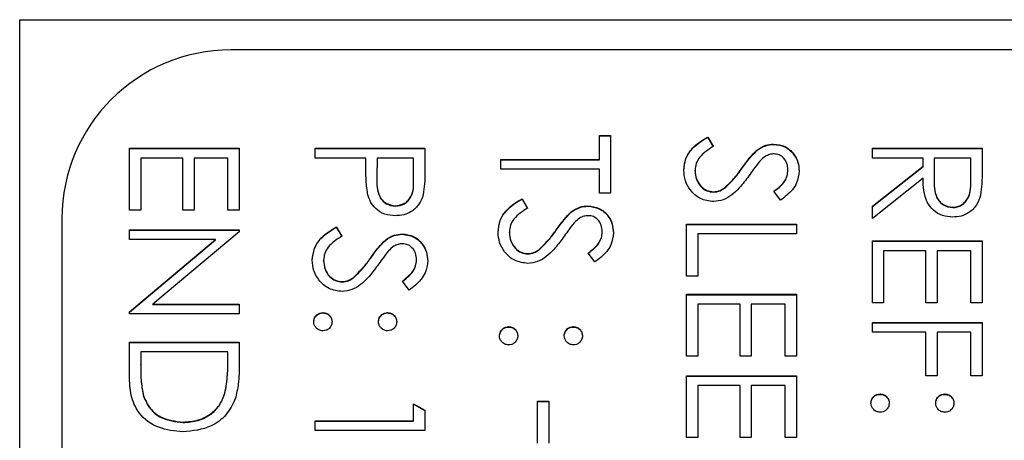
# Model space of a CAD drawing. Header units: millimetres. Extents: x 266 to 1205, y 112 to 961.
# Tile 17 of 27: x 825.1 to 836.76, y 526.31 to 531.3. Entities that reach past the tile are written whole.
import ezdxf

# ---------------------------------------------------------------- set-up
doc = ezdxf.new("R2010")
doc.units = ezdxf.units.MM

msp = doc.modelspace()

# ---------------------------------------------------------------- linework, layer by layer
at = {"color": 7, "linetype": 'Continuous', "lineweight": 25}
for p, q in [((825.098, 531.297), (846.098, 531.297)), ((825.098, 490.297), (825.098, 531.297)), ((839.598, 530.938), (827.598, 530.938)), ((831.964, 529.922), (832.098, 529.922)), ((831.964, 529.639), (831.964, 529.922)), ((831.964, 529.918), (832.098, 529.918)), ((832.098, 529.922), (832.098, 529.24)), ((833.248, 529.906), (833.314, 529.796)), ((833.248, 529.901), (833.248, 529.906)), ((833.248, 529.901), (833.314, 529.791)), ((826.398, 529.04), (826.398, 529.772)), ((826.398, 529.772), (827.698, 529.772)), ((826.398, 529.768), (827.698, 529.768)), ((827.698, 529.772), (827.698, 529.04)), ((828.598, 529.656), (828.598, 529.772)), ((828.598, 529.772), (829.898, 529.772)), ((828.598, 529.768), (829.898, 529.768)), ((829.898, 529.772), (829.898, 529.518)), ((833.83, 529.745), (833.83, 529.75)), ((834.028, 529.818), (834.028, 529.822)), ((835.198, 529.656), (835.198, 529.772)), ((835.198, 529.772), (836.498, 529.772)), ((835.198, 529.768), (836.498, 529.768)), ((836.498, 529.772), (836.498, 529.513)), ((826.531, 529.656), (826.531, 529.04)), ((827.031, 529.656), (826.531, 529.656)), ((827.031, 529.04), (827.031, 529.656)), ((827.164, 529.656), (827.164, 529.04)), ((827.564, 529.656), (827.164, 529.656)), ((827.564, 529.04), (827.564, 529.656)), ((829.198, 529.656), (828.598, 529.656)), ((829.198, 529.563), (829.198, 529.656)), ((829.331, 529.656), (829.328, 529.429)), ((829.764, 529.656), (829.331, 529.656)), ((829.764, 529.418), (829.764, 529.656)), ((830.798, 529.639), (831.964, 529.639)), ((830.798, 529.523), (830.798, 529.639)), ((830.798, 529.635), (831.964, 529.635)), ((831.964, 529.635), (831.964, 529.639)), ((835.798, 529.656), (835.198, 529.656)), ((835.798, 529.561), (835.798, 529.656)), ((835.931, 529.656), (835.929, 529.418)), ((836.364, 529.656), (835.931, 529.656)), ((836.364, 529.412), (836.364, 529.656)), ((831.964, 529.523), (830.798, 529.523)), ((831.964, 529.24), (831.964, 529.523)), ((833.653, 529.533), (833.653, 529.537)), ((834.198, 529.511), (834.198, 529.515)), ((835.198, 529.084), (835.798, 529.561)), ((835.198, 529.08), (835.798, 529.557)), ((835.798, 529.557), (835.798, 529.561)), ((829.328, 529.424), (829.328, 529.419)), ((829.764, 529.414), (829.764, 529.418)), ((833.098, 529.506), (833.098, 529.511)), ((835.798, 529.417), (835.198, 528.94)), ((835.929, 529.414), (835.929, 529.409)), ((836.364, 529.408), (836.364, 529.412)), ((833.446, 529.298), (833.446, 529.303)), ((831.048, 529.173), (831.114, 529.063)), ((831.048, 529.169), (831.048, 529.173)), ((831.048, 529.169), (831.114, 529.059)), ((832.098, 529.24), (831.964, 529.24)), ((833.318, 529.252), (833.318, 529.256)), ((834.111, 529.156), (834.031, 529.262)), ((829.548, 529.085), (829.548, 529.09)), ((831.828, 529.085), (831.828, 529.09)), ((835.198, 528.94), (835.198, 529.084)), ((836.15, 529.069), (836.15, 529.073)), ((825.598, 528.94), (825.598, 492.976)), ((826.531, 529.04), (826.398, 529.04)), ((827.164, 529.04), (827.031, 529.04)), ((827.698, 529.04), (827.564, 529.04)), ((831.63, 529.013), (831.63, 529.017)), ((828.848, 528.84), (828.914, 528.73)), ((828.848, 528.836), (828.848, 528.84)), ((828.848, 528.836), (828.914, 528.726)), ((832.998, 528.257), (832.998, 528.873)), ((832.998, 528.873), (834.298, 528.873)), ((832.998, 528.869), (834.298, 528.869)), ((834.298, 528.873), (834.298, 528.757)), ((826.398, 528.807), (827.698, 528.807)), ((826.398, 528.69), (826.398, 528.807)), ((826.398, 528.802), (827.698, 528.802)), ((827.698, 528.782), (826.674, 527.924)), ((827.698, 528.807), (827.698, 528.782)), ((829.628, 528.752), (829.628, 528.757)), ((830.898, 528.774), (830.898, 528.778)), ((831.453, 528.8), (831.453, 528.804)), ((831.998, 528.778), (831.998, 528.783)), ((833.131, 528.757), (833.131, 528.257)), ((834.298, 528.757), (833.131, 528.757)), ((827.418, 528.69), (826.398, 528.69)), ((826.398, 527.834), (827.418, 528.69)), ((826.398, 527.83), (827.418, 528.686)), ((827.418, 528.686), (827.418, 528.69)), ((829.43, 528.68), (829.43, 528.684)), ((835.198, 527.941), (835.198, 528.674)), ((835.198, 528.674), (836.498, 528.674)), ((835.198, 528.669), (836.498, 528.669)), ((836.498, 528.674), (836.498, 527.941)), ((829.253, 528.467), (829.253, 528.471)), ((831.118, 528.519), (831.118, 528.524)), ((831.246, 528.566), (831.246, 528.57)), ((831.911, 528.424), (831.831, 528.529)), ((835.331, 528.557), (835.331, 527.941)), ((835.831, 528.557), (835.331, 528.557)), ((835.831, 527.941), (835.831, 528.557)), ((835.964, 528.557), (835.964, 527.941)), ((836.364, 528.557), (835.964, 528.557)), ((836.364, 527.941), (836.364, 528.557)), ((828.698, 528.441), (828.698, 528.445)), ((829.798, 528.445), (829.798, 528.45)), ((829.046, 528.233), (829.046, 528.237)), ((833.131, 528.257), (832.998, 528.257)), ((828.918, 528.186), (828.918, 528.191)), ((829.711, 528.091), (829.631, 528.196)), ((832.998, 527.308), (832.998, 528.041)), ((832.998, 528.041), (834.298, 528.041)), ((832.998, 528.036), (834.298, 528.036)), ((834.298, 528.041), (834.298, 527.308)), ((826.674, 527.924), (827.698, 527.924)), ((826.674, 527.92), (826.674, 527.924)), ((826.674, 527.92), (827.698, 527.92)), ((827.698, 527.924), (827.698, 527.808)), ((833.131, 527.924), (833.131, 527.308)), ((833.631, 527.924), (833.131, 527.924)), ((833.631, 527.308), (833.631, 527.924)), ((833.764, 527.924), (833.764, 527.308)), ((834.164, 527.924), (833.764, 527.924)), ((834.164, 527.308), (834.164, 527.924)), ((835.331, 527.941), (835.198, 527.941)), ((835.964, 527.941), (835.831, 527.941)), ((836.498, 527.941), (836.364, 527.941)), ((826.398, 527.808), (826.398, 527.834)), ((827.698, 527.808), (826.398, 527.808)), ((828.689, 527.82), (828.689, 527.824)), ((829.456, 527.82), (829.456, 527.824)), ((830.889, 527.653), (830.889, 527.658)), ((831.656, 527.653), (831.656, 527.658)), ((835.198, 527.591), (835.198, 527.708)), ((835.198, 527.708), (836.498, 527.708)), ((835.198, 527.703), (836.498, 527.703)), ((836.498, 527.708), (836.498, 527.075)), ((835.831, 527.591), (835.198, 527.591)), ((835.831, 527.075), (835.831, 527.591)), ((835.964, 527.591), (835.964, 527.075)), ((836.364, 527.591), (835.964, 527.591)), ((836.364, 527.075), (836.364, 527.591)), ((826.398, 527.475), (827.698, 527.475)), ((826.398, 527.072), (826.398, 527.475)), ((826.398, 527.47), (827.698, 527.47)), ((827.698, 527.475), (827.698, 527.213)), ((826.531, 527.358), (826.531, 527.209)), ((827.564, 527.358), (826.531, 527.358)), ((827.564, 527.267), (827.564, 527.358)), ((833.131, 527.308), (832.998, 527.308)), ((833.764, 527.308), (833.631, 527.308)), ((834.298, 527.308), (834.164, 527.308)), ((826.531, 527.205), (826.531, 527.209)), ((827.564, 527.262), (827.564, 527.267)), ((832.998, 526.343), (832.998, 527.075)), ((832.998, 527.075), (834.298, 527.075)), ((832.998, 527.071), (834.298, 527.071)), ((834.298, 527.075), (834.298, 526.343)), ((835.964, 527.075), (835.831, 527.075)), ((836.498, 527.075), (836.364, 527.075)), ((833.131, 526.959), (833.131, 526.343)), ((833.631, 526.959), (833.131, 526.959)), ((833.631, 526.343), (833.631, 526.959)), ((833.764, 526.959), (833.764, 526.343)), ((834.164, 526.959), (833.764, 526.959)), ((834.164, 526.343), (834.164, 526.959)), ((826.564, 526.833), (826.564, 526.838)), ((827.528, 526.863), (827.528, 526.868)), ((835.289, 526.854), (835.289, 526.859)), ((836.056, 526.854), (836.056, 526.859)), ((829.764, 526.542), (829.764, 526.742)), ((829.764, 526.742), (829.898, 526.666)), ((829.764, 526.738), (829.898, 526.661)), ((831.231, 526.276), (831.231, 526.775)), ((831.231, 526.775), (831.364, 526.775)), ((831.231, 526.771), (831.364, 526.771)), ((831.364, 526.775), (831.364, 526.276)), ((829.898, 526.666), (829.898, 526.426)), ((827.031, 526.521), (827.031, 526.526)), ((828.598, 526.542), (829.764, 526.542)), ((828.598, 526.426), (828.598, 526.542)), ((828.598, 526.538), (829.764, 526.538)), ((829.764, 526.538), (829.764, 526.542)), ((829.898, 526.426), (828.598, 526.426)), ((833.131, 526.343), (832.998, 526.343)), ((833.764, 526.343), (833.631, 526.343)), ((834.298, 526.343), (834.164, 526.343))]:
    msp.add_line(p, q, dxfattribs=at)
msp.add_arc((827.597, 528.939), 1.999, 89.9711, 179.9711, dxfattribs=at)
for points, knots in [([(832.964, 529.511), (832.969, 529.559), (832.979, 529.655), (833.077, 529.803), (833.183, 529.867), (833.248, 529.906)], [0, 0, 0, 0, 0.27988, 0.559666, 1, 1, 1, 1]), ([(832.964, 529.506), (832.969, 529.554), (832.979, 529.65), (833.077, 529.798), (833.183, 529.862), (833.248, 529.901)], [0, 0, 0, 0, 0.27988, 0.559666, 1, 1, 1, 1]), ([(833.314, 529.796), (833.255, 529.757), (833.172, 529.703), (833.106, 529.593), (833.1, 529.538), (833.098, 529.511)], [0, 0, 0, 0, 0.5593206, 0.7797817, 1, 1, 1, 1]), ([(833.653, 529.537), (833.683, 529.579), (833.736, 529.655), (833.801, 529.721), (833.83, 529.75)], [0, 0, 0, 0, 0.560413, 1, 1, 1, 1]), ([(833.83, 529.75), (833.863, 529.773), (833.924, 529.814), (833.996, 529.82), (834.028, 529.822)], [0, 0, 0, 0, 0.55984, 1, 1, 1, 1]), ([(833.83, 529.745), (833.863, 529.768), (833.924, 529.809), (833.996, 529.815), (834.028, 529.818)], [0, 0, 0, 0, 0.5598405, 1, 1, 1, 1]), ([(834.028, 529.822), (834.074, 529.817), (834.166, 529.806), (834.266, 529.717), (834.322, 529.611), (834.328, 529.539), (834.331, 529.502)], [0, 0, 0, 0, 0.279553, 0.558798, 0.779378, 1, 1, 1, 1]), ([(834.028, 529.818), (834.074, 529.812), (834.166, 529.801), (834.266, 529.712), (834.322, 529.606), (834.328, 529.534), (834.331, 529.498)], [0, 0, 0, 0, 0.279553, 0.558798, 0.779378, 1, 1, 1, 1]), ([(833.653, 529.533), (833.683, 529.575), (833.736, 529.65), (833.801, 529.716), (833.83, 529.745)], [0, 0, 0, 0, 0.560413, 1, 1, 1, 1]), ([(834.033, 529.706), (834.015, 529.704), (833.979, 529.701), (833.919, 529.673), (833.885, 529.64), (833.865, 529.62)], [0, 0, 0, 0, 0.279946, 0.559774, 1, 1, 1, 1]), ([(834.198, 529.515), (834.196, 529.542), (834.192, 529.594), (834.151, 529.658), (834.095, 529.699), (834.054, 529.704), (834.033, 529.706)], [0, 0, 0, 0, 0.280274, 0.559931, 0.77992, 1, 1, 1, 1]), ([(829.219, 529.232), (829.211, 529.294), (829.197, 529.404), (829.198, 529.514), (829.198, 529.563)], [0, 0, 0, 0, 0.559694, 1, 1, 1, 1]), ([(829.898, 529.518), (829.898, 529.462), (829.898, 529.363), (829.884, 529.265), (829.878, 529.222)], [0, 0, 0, 0, 0.560314, 1, 1, 1, 1]), ([(833.446, 529.303), (833.488, 529.343), (833.565, 529.414), (833.626, 529.5), (833.653, 529.537)], [0, 0, 0, 0, 0.5594958, 1, 1, 1, 1]), ([(833.446, 529.298), (833.488, 529.338), (833.565, 529.41), (833.626, 529.495), (833.653, 529.533)], [0, 0, 0, 0, 0.559496, 1, 1, 1, 1]), ([(833.865, 529.62), (833.84, 529.588), (833.796, 529.531), (833.754, 529.472), (833.736, 529.446)], [0, 0, 0, 0, 0.5599058, 1, 1, 1, 1]), ([(834.031, 529.262), (834.059, 529.284), (834.105, 529.321), (834.161, 529.382), (834.192, 529.446), (834.196, 529.492), (834.198, 529.515)], [0, 0, 0, 0, 0.340409, 0.560482, 0.78018, 1, 1, 1, 1]), ([(829.328, 529.429), (829.328, 529.349), (829.327, 529.25), (829.393, 529.154), (829.452, 529.105), (829.51, 529.096), (829.548, 529.09)], [0, 0, 0, 0, 0.4997206, 0.6253498, 0.7510825, 1, 1, 1, 1]), ([(829.328, 529.424), (829.328, 529.345), (829.327, 529.246), (829.393, 529.15), (829.452, 529.1), (829.51, 529.091), (829.548, 529.085)], [0, 0, 0, 0, 0.499721, 0.62535, 0.751083, 1, 1, 1, 1]), ([(829.548, 529.09), (829.586, 529.096), (829.642, 529.105), (829.7, 529.152), (829.766, 529.244), (829.765, 529.341), (829.764, 529.418)], [0, 0, 0, 0, 0.248969, 0.374729, 0.500383, 1, 1, 1, 1]), ([(829.548, 529.085), (829.586, 529.091), (829.642, 529.1), (829.7, 529.148), (829.766, 529.24), (829.765, 529.336), (829.764, 529.414)], [0, 0, 0, 0, 0.2489693, 0.3747291, 0.500383, 1, 1, 1, 1]), ([(833.316, 529.14), (833.263, 529.147), (833.156, 529.162), (833.043, 529.265), (832.974, 529.385), (832.968, 529.469), (832.964, 529.511)], [0, 0, 0, 0, 0.279183, 0.559085, 0.779446, 1, 1, 1, 1]), ([(833.098, 529.511), (833.101, 529.476), (833.108, 529.406), (833.161, 529.321), (833.236, 529.267), (833.29, 529.26), (833.318, 529.256)], [0, 0, 0, 0, 0.280276, 0.560148, 0.780153, 1, 1, 1, 1]), ([(833.098, 529.506), (833.101, 529.471), (833.108, 529.402), (833.161, 529.316), (833.236, 529.262), (833.29, 529.255), (833.318, 529.252)], [0, 0, 0, 0, 0.280276, 0.560148, 0.780153, 1, 1, 1, 1]), ([(833.736, 529.446), (833.699, 529.397), (833.639, 529.316), (833.538, 529.218), (833.435, 529.154), (833.356, 529.145), (833.316, 529.14)], [0, 0, 0, 0, 0.340499, 0.560704, 0.780578, 1, 1, 1, 1]), ([(834.031, 529.257), (834.059, 529.28), (834.105, 529.317), (834.161, 529.378), (834.192, 529.441), (834.196, 529.488), (834.198, 529.511)], [0, 0, 0, 0, 0.340409, 0.560482, 0.78018, 1, 1, 1, 1]), ([(834.331, 529.502), (834.325, 529.454), (834.316, 529.374), (834.253, 529.279), (834.186, 529.213), (834.136, 529.175), (834.111, 529.156)], [0, 0, 0, 0, 0.338729, 0.558835, 0.779344, 1, 1, 1, 1]), ([(836.15, 528.957), (836.109, 528.96), (836.027, 528.967), (835.917, 529.031), (835.808, 529.177), (835.802, 529.318), (835.798, 529.417)], [0, 0, 0, 0, 0.18712, 0.373979, 0.560911, 1, 1, 1, 1]), ([(835.929, 529.418), (835.929, 529.338), (835.93, 529.239), (835.993, 529.14), (836.053, 529.088), (836.111, 529.079), (836.15, 529.073)], [0, 0, 0, 0, 0.499827, 0.625498, 0.751208, 1, 1, 1, 1]), ([(835.929, 529.414), (835.929, 529.334), (835.93, 529.234), (835.993, 529.136), (836.053, 529.084), (836.111, 529.075), (836.15, 529.069)], [0, 0, 0, 0, 0.499827, 0.625498, 0.751208, 1, 1, 1, 1]), ([(836.15, 529.073), (836.169, 529.075), (836.207, 529.077), (836.259, 529.103), (836.303, 529.14), (836.367, 529.236), (836.365, 529.334), (836.364, 529.412)], [0, 0, 0, 0, 0.125307, 0.250617, 0.375954, 0.501281, 1, 1, 1, 1]), ([(836.15, 529.069), (836.169, 529.07), (836.207, 529.073), (836.259, 529.099), (836.303, 529.135), (836.367, 529.232), (836.365, 529.33), (836.364, 529.408)], [0, 0, 0, 0, 0.125307, 0.250617, 0.375954, 0.501281, 1, 1, 1, 1]), ([(836.498, 529.513), (836.498, 529.457), (836.498, 529.359), (836.485, 529.261), (836.48, 529.218)], [0, 0, 0, 0, 0.56024, 1, 1, 1, 1]), ([(833.318, 529.256), (833.344, 529.259), (833.39, 529.265), (833.429, 529.291), (833.446, 529.303)], [0, 0, 0, 0, 0.55899, 1, 1, 1, 1]), ([(833.318, 529.252), (833.344, 529.255), (833.39, 529.261), (833.429, 529.287), (833.446, 529.298)], [0, 0, 0, 0, 0.5589902, 1, 1, 1, 1]), ([(829.549, 528.973), (829.506, 528.976), (829.42, 528.982), (829.316, 529.048), (829.249, 529.136), (829.229, 529.2), (829.219, 529.232)], [0, 0, 0, 0, 0.280099, 0.559324, 0.779458, 1, 1, 1, 1]), ([(829.878, 529.222), (829.864, 529.182), (829.835, 529.104), (829.747, 529.022), (829.648, 528.979), (829.582, 528.975), (829.549, 528.973)], [0, 0, 0, 0, 0.279705, 0.559381, 0.779509, 1, 1, 1, 1]), ([(830.764, 528.778), (830.769, 528.826), (830.779, 528.922), (830.877, 529.07), (830.983, 529.134), (831.048, 529.173)], [0, 0, 0, 0, 0.27988, 0.559666, 1, 1, 1, 1]), ([(830.764, 528.774), (830.769, 528.822), (830.779, 528.918), (830.877, 529.066), (830.983, 529.13), (831.048, 529.169)], [0, 0, 0, 0, 0.27988, 0.559666, 1, 1, 1, 1]), ([(836.48, 529.218), (836.466, 529.178), (836.439, 529.096), (836.352, 529.01), (836.251, 528.963), (836.184, 528.959), (836.15, 528.957)], [0, 0, 0, 0, 0.279797, 0.5595, 0.779626, 1, 1, 1, 1]), ([(831.114, 529.063), (831.055, 529.025), (830.972, 528.971), (830.906, 528.861), (830.9, 528.806), (830.898, 528.778)], [0, 0, 0, 0, 0.559321, 0.779782, 1, 1, 1, 1]), ([(831.63, 529.017), (831.663, 529.04), (831.724, 529.081), (831.796, 529.087), (831.828, 529.09)], [0, 0, 0, 0, 0.55984, 1, 1, 1, 1]), ([(831.63, 529.013), (831.663, 529.036), (831.724, 529.076), (831.796, 529.083), (831.828, 529.085)], [0, 0, 0, 0, 0.55984, 1, 1, 1, 1]), ([(831.828, 529.09), (831.874, 529.084), (831.966, 529.073), (832.066, 528.984), (832.122, 528.878), (832.128, 528.806), (832.131, 528.77)], [0, 0, 0, 0, 0.279553, 0.558798, 0.779378, 1, 1, 1, 1]), ([(831.828, 529.085), (831.874, 529.08), (831.966, 529.068), (832.066, 528.98), (832.122, 528.874), (832.128, 528.801), (832.131, 528.765)], [0, 0, 0, 0, 0.279553, 0.558798, 0.779378, 1, 1, 1, 1]), ([(831.453, 528.804), (831.483, 528.847), (831.536, 528.922), (831.601, 528.988), (831.63, 529.017)], [0, 0, 0, 0, 0.560413, 1, 1, 1, 1]), ([(831.453, 528.8), (831.483, 528.842), (831.536, 528.918), (831.601, 528.984), (831.63, 529.013)], [0, 0, 0, 0, 0.560413, 1, 1, 1, 1]), ([(831.833, 528.973), (831.815, 528.972), (831.779, 528.969), (831.719, 528.941), (831.685, 528.908), (831.665, 528.888)], [0, 0, 0, 0, 0.279946, 0.559774, 1, 1, 1, 1]), ([(831.998, 528.783), (831.996, 528.809), (831.992, 528.862), (831.951, 528.925), (831.895, 528.967), (831.854, 528.971), (831.833, 528.973)], [0, 0, 0, 0, 0.280274, 0.559931, 0.77992, 1, 1, 1, 1]), ([(828.564, 528.445), (828.569, 528.493), (828.579, 528.589), (828.677, 528.737), (828.783, 528.801), (828.848, 528.84)], [0, 0, 0, 0, 0.27988, 0.559666, 1, 1, 1, 1]), ([(828.564, 528.441), (828.569, 528.489), (828.579, 528.585), (828.677, 528.733), (828.783, 528.797), (828.848, 528.836)], [0, 0, 0, 0, 0.27988, 0.559666, 1, 1, 1, 1]), ([(831.665, 528.888), (831.64, 528.856), (831.596, 528.798), (831.554, 528.739), (831.536, 528.713)], [0, 0, 0, 0, 0.5599058, 1, 1, 1, 1]), ([(828.914, 528.73), (828.855, 528.692), (828.772, 528.638), (828.706, 528.528), (828.7, 528.473), (828.698, 528.445)], [0, 0, 0, 0, 0.559321, 0.779782, 1, 1, 1, 1]), ([(829.43, 528.684), (829.463, 528.707), (829.524, 528.748), (829.596, 528.754), (829.628, 528.757)], [0, 0, 0, 0, 0.55984, 1, 1, 1, 1]), ([(829.43, 528.68), (829.463, 528.703), (829.524, 528.743), (829.596, 528.75), (829.628, 528.752)], [0, 0, 0, 0, 0.55984, 1, 1, 1, 1]), ([(829.628, 528.757), (829.674, 528.751), (829.766, 528.74), (829.866, 528.651), (829.922, 528.545), (829.928, 528.473), (829.931, 528.437)], [0, 0, 0, 0, 0.279553, 0.558798, 0.779378, 1, 1, 1, 1]), ([(829.628, 528.752), (829.674, 528.747), (829.766, 528.735), (829.866, 528.647), (829.922, 528.541), (829.928, 528.468), (829.931, 528.432)], [0, 0, 0, 0, 0.279553, 0.558798, 0.779378, 1, 1, 1, 1]), ([(831.116, 528.407), (831.063, 528.414), (830.956, 528.429), (830.843, 528.533), (830.774, 528.653), (830.768, 528.736), (830.764, 528.778)], [0, 0, 0, 0, 0.279183, 0.559085, 0.779446, 1, 1, 1, 1]), ([(830.898, 528.778), (830.901, 528.743), (830.908, 528.673), (830.961, 528.588), (831.036, 528.534), (831.09, 528.527), (831.118, 528.524)], [0, 0, 0, 0, 0.280276, 0.560148, 0.780153, 1, 1, 1, 1]), ([(830.898, 528.774), (830.901, 528.739), (830.908, 528.669), (830.961, 528.584), (831.036, 528.529), (831.09, 528.523), (831.118, 528.519)], [0, 0, 0, 0, 0.280276, 0.560148, 0.780153, 1, 1, 1, 1]), ([(831.536, 528.713), (831.499, 528.664), (831.439, 528.583), (831.338, 528.485), (831.235, 528.422), (831.156, 528.412), (831.116, 528.407)], [0, 0, 0, 0, 0.340499, 0.560704, 0.780578, 1, 1, 1, 1]), ([(831.246, 528.57), (831.288, 528.61), (831.365, 528.682), (831.426, 528.767), (831.453, 528.804)], [0, 0, 0, 0, 0.559496, 1, 1, 1, 1]), ([(831.246, 528.566), (831.288, 528.606), (831.365, 528.677), (831.426, 528.762), (831.453, 528.8)], [0, 0, 0, 0, 0.559496, 1, 1, 1, 1]), ([(831.831, 528.529), (831.859, 528.552), (831.905, 528.589), (831.961, 528.65), (831.992, 528.713), (831.996, 528.76), (831.998, 528.783)], [0, 0, 0, 0, 0.340409, 0.560482, 0.78018, 1, 1, 1, 1]), ([(831.831, 528.525), (831.859, 528.547), (831.905, 528.584), (831.961, 528.645), (831.992, 528.709), (831.996, 528.755), (831.998, 528.778)], [0, 0, 0, 0, 0.340409, 0.560482, 0.78018, 1, 1, 1, 1]), ([(832.131, 528.77), (832.125, 528.721), (832.116, 528.641), (832.053, 528.547), (831.986, 528.48), (831.936, 528.443), (831.911, 528.424)], [0, 0, 0, 0, 0.3387292, 0.5588354, 0.7793438, 1, 1, 1, 1]), ([(829.253, 528.471), (829.283, 528.514), (829.336, 528.589), (829.401, 528.655), (829.43, 528.684)], [0, 0, 0, 0, 0.560413, 1, 1, 1, 1]), ([(829.253, 528.467), (829.283, 528.509), (829.336, 528.585), (829.401, 528.651), (829.43, 528.68)], [0, 0, 0, 0, 0.560413, 1, 1, 1, 1]), ([(829.633, 528.64), (829.615, 528.639), (829.579, 528.636), (829.519, 528.608), (829.485, 528.575), (829.465, 528.555)], [0, 0, 0, 0, 0.2799464, 0.5597741, 1, 1, 1, 1]), ([(829.798, 528.45), (829.796, 528.476), (829.792, 528.529), (829.751, 528.592), (829.695, 528.634), (829.654, 528.638), (829.633, 528.64)], [0, 0, 0, 0, 0.280274, 0.559931, 0.77992, 1, 1, 1, 1]), ([(829.046, 528.237), (829.088, 528.277), (829.165, 528.349), (829.226, 528.434), (829.253, 528.471)], [0, 0, 0, 0, 0.559496, 1, 1, 1, 1]), ([(829.046, 528.233), (829.088, 528.273), (829.165, 528.344), (829.226, 528.429), (829.253, 528.467)], [0, 0, 0, 0, 0.559496, 1, 1, 1, 1]), ([(829.465, 528.555), (829.44, 528.523), (829.396, 528.465), (829.354, 528.406), (829.336, 528.38)], [0, 0, 0, 0, 0.559906, 1, 1, 1, 1]), ([(831.118, 528.524), (831.144, 528.527), (831.19, 528.533), (831.229, 528.559), (831.246, 528.57)], [0, 0, 0, 0, 0.55899, 1, 1, 1, 1]), ([(831.118, 528.519), (831.144, 528.522), (831.19, 528.528), (831.229, 528.554), (831.246, 528.566)], [0, 0, 0, 0, 0.55899, 1, 1, 1, 1]), ([(828.916, 528.074), (828.863, 528.081), (828.756, 528.096), (828.643, 528.2), (828.574, 528.32), (828.568, 528.403), (828.564, 528.445)], [0, 0, 0, 0, 0.279183, 0.559085, 0.779446, 1, 1, 1, 1]), ([(828.698, 528.445), (828.701, 528.41), (828.708, 528.34), (828.761, 528.255), (828.836, 528.201), (828.89, 528.194), (828.918, 528.191)], [0, 0, 0, 0, 0.280276, 0.560148, 0.780153, 1, 1, 1, 1]), ([(828.698, 528.441), (828.701, 528.406), (828.708, 528.336), (828.761, 528.251), (828.836, 528.196), (828.89, 528.19), (828.918, 528.186)], [0, 0, 0, 0, 0.280276, 0.560148, 0.780153, 1, 1, 1, 1]), ([(829.336, 528.38), (829.299, 528.331), (829.239, 528.25), (829.138, 528.152), (829.035, 528.089), (828.956, 528.079), (828.916, 528.074)], [0, 0, 0, 0, 0.340499, 0.560704, 0.780578, 1, 1, 1, 1]), ([(829.631, 528.196), (829.659, 528.219), (829.705, 528.256), (829.761, 528.317), (829.792, 528.38), (829.796, 528.427), (829.798, 528.45)], [0, 0, 0, 0, 0.340409, 0.560482, 0.78018, 1, 1, 1, 1]), ([(829.631, 528.192), (829.659, 528.214), (829.705, 528.251), (829.761, 528.312), (829.792, 528.376), (829.796, 528.422), (829.798, 528.445)], [0, 0, 0, 0, 0.340409, 0.560482, 0.78018, 1, 1, 1, 1]), ([(829.931, 528.437), (829.925, 528.388), (829.916, 528.308), (829.853, 528.214), (829.786, 528.147), (829.736, 528.11), (829.711, 528.091)], [0, 0, 0, 0, 0.3387292, 0.5588354, 0.7793438, 1, 1, 1, 1]), ([(828.918, 528.191), (828.944, 528.194), (828.99, 528.2), (829.029, 528.226), (829.046, 528.237)], [0, 0, 0, 0, 0.55899, 1, 1, 1, 1]), ([(828.918, 528.186), (828.944, 528.189), (828.99, 528.195), (829.029, 528.221), (829.046, 528.233)], [0, 0, 0, 0, 0.55899, 1, 1, 1, 1]), ([(828.581, 527.716), (828.583, 527.732), (828.587, 527.764), (828.616, 527.799), (828.652, 527.821), (828.677, 527.823), (828.689, 527.824)], [0, 0, 0, 0, 0.2795812, 0.5591432, 0.7795754, 1, 1, 1, 1]), ([(828.581, 527.712), (828.583, 527.728), (828.587, 527.759), (828.616, 527.795), (828.652, 527.816), (828.677, 527.819), (828.689, 527.82)], [0, 0, 0, 0, 0.279581, 0.559143, 0.779575, 1, 1, 1, 1]), ([(828.689, 527.824), (828.705, 527.823), (828.737, 527.819), (828.773, 527.789), (828.794, 527.754), (828.797, 527.729), (828.798, 527.716)], [0, 0, 0, 0, 0.279576, 0.559284, 0.779552, 1, 1, 1, 1]), ([(828.689, 527.82), (828.705, 527.818), (828.737, 527.814), (828.773, 527.785), (828.794, 527.749), (828.797, 527.724), (828.798, 527.712)], [0, 0, 0, 0, 0.279576, 0.559284, 0.779552, 1, 1, 1, 1]), ([(829.348, 527.716), (829.349, 527.732), (829.353, 527.764), (829.383, 527.799), (829.418, 527.821), (829.443, 527.823), (829.456, 527.824)], [0, 0, 0, 0, 0.279647, 0.559299, 0.779615, 1, 1, 1, 1]), ([(829.348, 527.712), (829.349, 527.728), (829.353, 527.76), (829.383, 527.795), (829.418, 527.817), (829.443, 527.819), (829.456, 527.82)], [0, 0, 0, 0, 0.279647, 0.559299, 0.779615, 1, 1, 1, 1]), ([(829.456, 527.824), (829.472, 527.822), (829.504, 527.818), (829.539, 527.789), (829.561, 527.754), (829.563, 527.729), (829.564, 527.716)], [0, 0, 0, 0, 0.279585, 0.559454, 0.779697, 1, 1, 1, 1]), ([(829.456, 527.82), (829.472, 527.818), (829.504, 527.814), (829.539, 527.785), (829.561, 527.749), (829.563, 527.724), (829.564, 527.712)], [0, 0, 0, 0, 0.279585, 0.559454, 0.779697, 1, 1, 1, 1]), ([(828.689, 527.608), (828.673, 527.61), (828.641, 527.614), (828.606, 527.643), (828.584, 527.679), (828.582, 527.704), (828.581, 527.716)], [0, 0, 0, 0, 0.279469, 0.559358, 0.779674, 1, 1, 1, 1]), ([(828.798, 527.716), (828.796, 527.7), (828.792, 527.668), (828.762, 527.633), (828.727, 527.611), (828.702, 527.609), (828.689, 527.608)], [0, 0, 0, 0, 0.279602, 0.559212, 0.779475, 1, 1, 1, 1]), ([(829.456, 527.608), (829.44, 527.61), (829.408, 527.613), (829.373, 527.643), (829.351, 527.678), (829.349, 527.704), (829.348, 527.716)], [0, 0, 0, 0, 0.279517, 0.559326, 0.779544, 1, 1, 1, 1]), ([(829.564, 527.716), (829.562, 527.7), (829.559, 527.668), (829.529, 527.633), (829.494, 527.611), (829.469, 527.609), (829.456, 527.608)], [0, 0, 0, 0, 0.279602, 0.559212, 0.779475, 1, 1, 1, 1]), ([(830.781, 527.55), (830.783, 527.566), (830.787, 527.597), (830.816, 527.633), (830.852, 527.654), (830.877, 527.657), (830.889, 527.658)], [0, 0, 0, 0, 0.279581, 0.559143, 0.779575, 1, 1, 1, 1]), ([(830.781, 527.545), (830.783, 527.561), (830.787, 527.593), (830.816, 527.628), (830.852, 527.65), (830.877, 527.652), (830.889, 527.653)], [0, 0, 0, 0, 0.279581, 0.559143, 0.779575, 1, 1, 1, 1]), ([(830.889, 527.658), (830.905, 527.656), (830.937, 527.652), (830.973, 527.623), (830.994, 527.587), (830.997, 527.562), (830.998, 527.55)], [0, 0, 0, 0, 0.279576, 0.559284, 0.779552, 1, 1, 1, 1]), ([(830.889, 527.653), (830.905, 527.652), (830.937, 527.648), (830.973, 527.618), (830.994, 527.583), (830.997, 527.558), (830.998, 527.545)], [0, 0, 0, 0, 0.279576, 0.559284, 0.779552, 1, 1, 1, 1]), ([(831.548, 527.55), (831.549, 527.566), (831.553, 527.598), (831.583, 527.633), (831.618, 527.655), (831.643, 527.657), (831.656, 527.658)], [0, 0, 0, 0, 0.279647, 0.559299, 0.779615, 1, 1, 1, 1]), ([(831.548, 527.545), (831.549, 527.561), (831.553, 527.593), (831.583, 527.628), (831.618, 527.65), (831.643, 527.652), (831.656, 527.653)], [0, 0, 0, 0, 0.279647, 0.559299, 0.779615, 1, 1, 1, 1]), ([(831.656, 527.658), (831.672, 527.656), (831.704, 527.652), (831.739, 527.623), (831.761, 527.587), (831.763, 527.562), (831.764, 527.55)], [0, 0, 0, 0, 0.279585, 0.559454, 0.779697, 1, 1, 1, 1]), ([(831.656, 527.653), (831.672, 527.651), (831.704, 527.647), (831.739, 527.618), (831.761, 527.583), (831.763, 527.558), (831.764, 527.545)], [0, 0, 0, 0, 0.2795852, 0.5594544, 0.7796968, 1, 1, 1, 1]), ([(830.889, 527.441), (830.873, 527.443), (830.841, 527.447), (830.806, 527.477), (830.784, 527.512), (830.782, 527.537), (830.781, 527.55)], [0, 0, 0, 0, 0.2794691, 0.5593578, 0.7796739, 1, 1, 1, 1]), ([(830.998, 527.55), (830.996, 527.534), (830.992, 527.502), (830.962, 527.467), (830.927, 527.444), (830.902, 527.442), (830.889, 527.441)], [0, 0, 0, 0, 0.279602, 0.559212, 0.779475, 1, 1, 1, 1]), ([(831.656, 527.441), (831.64, 527.443), (831.608, 527.447), (831.573, 527.477), (831.551, 527.512), (831.549, 527.537), (831.548, 527.55)], [0, 0, 0, 0, 0.279517, 0.559326, 0.779544, 1, 1, 1, 1]), ([(831.764, 527.55), (831.762, 527.534), (831.759, 527.502), (831.729, 527.467), (831.694, 527.444), (831.669, 527.442), (831.656, 527.441)], [0, 0, 0, 0, 0.279602, 0.559212, 0.779475, 1, 1, 1, 1]), ([(826.531, 527.209), (826.531, 527.139), (826.53, 527.014), (826.554, 526.892), (826.564, 526.838)], [0, 0, 0, 0, 0.560426, 1, 1, 1, 1]), ([(826.531, 527.205), (826.531, 527.135), (826.53, 527.01), (826.554, 526.887), (826.564, 526.833)], [0, 0, 0, 0, 0.5604262, 1, 1, 1, 1]), ([(827.528, 526.868), (827.541, 526.942), (827.564, 527.074), (827.564, 527.208), (827.564, 527.267)], [0, 0, 0, 0, 0.559542, 1, 1, 1, 1]), ([(827.528, 526.863), (827.541, 526.937), (827.564, 527.069), (827.564, 527.203), (827.564, 527.262)], [0, 0, 0, 0, 0.559542, 1, 1, 1, 1]), ([(827.698, 527.213), (827.698, 527.134), (827.697, 526.995), (827.665, 526.86), (827.651, 526.8)], [0, 0, 0, 0, 0.5604447, 1, 1, 1, 1]), ([(827.031, 526.409), (826.934, 526.419), (826.739, 526.438), (826.506, 526.606), (826.405, 526.842), (826.4, 526.995), (826.398, 527.072)], [0, 0, 0, 0, 0.280124, 0.559248, 0.778837, 1, 1, 1, 1]), ([(826.564, 526.838), (826.587, 526.786), (826.632, 526.682), (826.797, 526.552), (826.942, 526.536), (827.031, 526.526)], [0, 0, 0, 0, 0.2805364, 0.5610151, 1, 1, 1, 1]), ([(826.564, 526.833), (826.587, 526.782), (826.632, 526.678), (826.797, 526.547), (826.942, 526.531), (827.031, 526.521)], [0, 0, 0, 0, 0.280536, 0.561015, 1, 1, 1, 1]), ([(827.031, 526.526), (827.092, 526.53), (827.214, 526.538), (827.367, 526.619), (827.477, 526.734), (827.511, 526.823), (827.528, 526.868)], [0, 0, 0, 0, 0.280178, 0.559765, 0.779797, 1, 1, 1, 1]), ([(827.031, 526.521), (827.092, 526.525), (827.214, 526.534), (827.367, 526.614), (827.477, 526.729), (827.511, 526.819), (827.528, 526.863)], [0, 0, 0, 0, 0.280178, 0.559765, 0.779797, 1, 1, 1, 1]), ([(835.181, 526.75), (835.183, 526.766), (835.187, 526.798), (835.216, 526.833), (835.252, 526.855), (835.277, 526.858), (835.289, 526.859)], [0, 0, 0, 0, 0.279581, 0.559143, 0.779575, 1, 1, 1, 1]), ([(835.181, 526.746), (835.183, 526.762), (835.187, 526.794), (835.216, 526.829), (835.252, 526.851), (835.277, 526.853), (835.289, 526.854)], [0, 0, 0, 0, 0.279581, 0.559143, 0.779575, 1, 1, 1, 1]), ([(835.289, 526.859), (835.305, 526.857), (835.337, 526.853), (835.373, 526.824), (835.394, 526.788), (835.397, 526.763), (835.398, 526.75)], [0, 0, 0, 0, 0.2795762, 0.5592837, 0.7795524, 1, 1, 1, 1]), ([(835.289, 526.854), (835.305, 526.852), (835.337, 526.849), (835.373, 526.819), (835.394, 526.784), (835.397, 526.759), (835.398, 526.746)], [0, 0, 0, 0, 0.279576, 0.559284, 0.779552, 1, 1, 1, 1]), ([(835.948, 526.75), (835.949, 526.766), (835.953, 526.798), (835.983, 526.834), (836.018, 526.855), (836.043, 526.858), (836.056, 526.859)], [0, 0, 0, 0, 0.279647, 0.559299, 0.779615, 1, 1, 1, 1]), ([(835.948, 526.746), (835.949, 526.762), (835.953, 526.794), (835.983, 526.829), (836.018, 526.851), (836.043, 526.853), (836.056, 526.854)], [0, 0, 0, 0, 0.279647, 0.559299, 0.779615, 1, 1, 1, 1]), ([(836.056, 526.859), (836.072, 526.857), (836.104, 526.853), (836.139, 526.823), (836.161, 526.788), (836.163, 526.763), (836.164, 526.75)], [0, 0, 0, 0, 0.279585, 0.559454, 0.779697, 1, 1, 1, 1]), ([(836.056, 526.854), (836.072, 526.852), (836.104, 526.848), (836.139, 526.819), (836.161, 526.784), (836.163, 526.759), (836.164, 526.746)], [0, 0, 0, 0, 0.279585, 0.559454, 0.779697, 1, 1, 1, 1]), ([(827.651, 526.8), (827.619, 526.734), (827.555, 526.602), (827.335, 526.441), (827.147, 526.421), (827.031, 526.409)], [0, 0, 0, 0, 0.2802641, 0.5607148, 1, 1, 1, 1]), ([(835.289, 526.642), (835.273, 526.644), (835.241, 526.648), (835.206, 526.678), (835.184, 526.713), (835.182, 526.738), (835.181, 526.75)], [0, 0, 0, 0, 0.279469, 0.559358, 0.779674, 1, 1, 1, 1]), ([(835.398, 526.75), (835.396, 526.734), (835.392, 526.702), (835.362, 526.667), (835.327, 526.645), (835.302, 526.643), (835.289, 526.642)], [0, 0, 0, 0, 0.279602, 0.559212, 0.779475, 1, 1, 1, 1]), ([(836.056, 526.642), (836.04, 526.644), (836.008, 526.648), (835.973, 526.677), (835.951, 526.713), (835.949, 526.738), (835.948, 526.75)], [0, 0, 0, 0, 0.279517, 0.559326, 0.779544, 1, 1, 1, 1]), ([(836.164, 526.75), (836.162, 526.734), (836.159, 526.702), (836.129, 526.667), (836.094, 526.645), (836.069, 526.643), (836.056, 526.642)], [0, 0, 0, 0, 0.279602, 0.559212, 0.779475, 1, 1, 1, 1])]:
    msp.add_open_spline(points, degree=3, knots=knots, dxfattribs=at)

doc.saveas('drawing.dxf')
